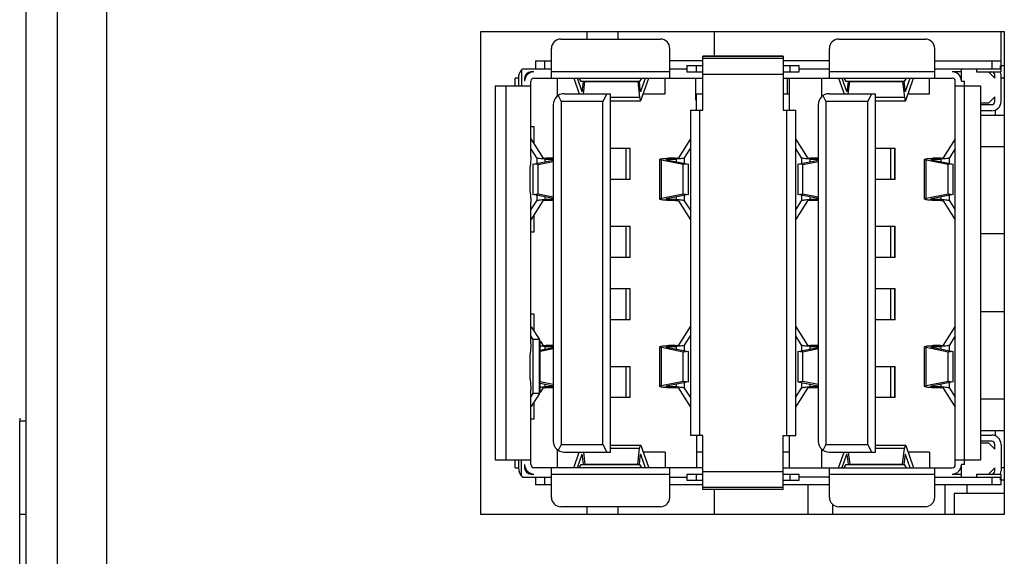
# Model space of a CAD drawing. Header units: millimetres. Extents: x 0 to 1427, y 0 to 1009.
# Tile 5 of 51: x 32 to 64, y 486 to 503. Entities that reach past the tile are written whole.
import ezdxf

# ---------------------------------------------------------------- set-up
doc = ezdxf.new("R2010")
doc.units = ezdxf.units.MM
doc.header["$LTSCALE"] = 65.395
for name, color, linetype in [('CASE-EASYRACK_100IS-L-SHAPE', 7, 'CONTINUOUS'), ('COVER-REAR_CASE_PC-SHAPE', 7, 'CONTINUOUS'), ('MIO-5251-SHAPE', 7, 'CONTINUOUS'), ('PRODUCT_LABEL_RX-SHAPE', 7, 'CONTINUOUS'), ('REAR_CASE-PPC19-SHAPE', 7, 'CONTINUOUS')]:
    doc.layers.add(name, color=color, linetype=linetype)

msp = doc.modelspace()

# ---------------------------------------------------------------- linework, layer by layer
at = {"layer": 'CASE-EASYRACK_100IS-L-SHAPE', "color": 7, "linetype": 'Continuous'}
for p, q in [((50.521, 503.081), (50.521, 502.832)), ((51.521, 503.081), (51.521, 502.832)), ((50.521, 487.832), (50.521, 487.581)), ((51.521, 487.832), (51.521, 487.581))]:
    msp.add_line(p, q, dxfattribs=at)
at = {"layer": 'COVER-REAR_CASE_PC-SHAPE', "color": 7, "linetype": 'Continuous'}
for p, q in [((32.521, 695.729), (32.521, 450.329)), ((33.521, 695.729), (33.521, 450.329))]:
    msp.add_line(p, q, dxfattribs=at)
at = {"layer": 'MIO-5251-SHAPE', "color": 7, "linetype": 'Continuous'}
for p, q in [((54.617, 502.282), (54.617, 503.081)), ((63.817, 501.782), (63.817, 503.081)), ((49.687, 502.832), (52.887, 502.832)), ((58.607, 502.832), (61.387, 502.832)), ((49.387, 501.582), (49.387, 502.532)), ((53.187, 501.582), (53.187, 502.532)), ((58.307, 501.582), (58.307, 502.532)), ((61.687, 501.582), (61.687, 502.532)), ((48.877, 502.132), (49.387, 502.132)), ((48.877, 502.132), (48.877, 501.882)), ((49.177, 501.882), (49.177, 502.132)), ((54.247, 502.132), (53.187, 502.132)), ((56.827, 502.282), (54.247, 502.282)), ((54.247, 500.552), (54.247, 502.282)), ((54.247, 502.281), (56.827, 502.281)), ((56.827, 502.206), (54.247, 502.206)), ((56.827, 502.282), (56.827, 500.552)), ((58.307, 502.132), (56.827, 502.132)), ((61.687, 502.132), (63.817, 502.132)), ((63.517, 502.132), (63.517, 501.882)), ((48.462, 501.882), (48.427, 501.846)), ((48.427, 501.846), (48.427, 501.332)), ((48.462, 501.882), (49.387, 501.882)), ((53.187, 501.882), (53.737, 501.882)), ((53.737, 501.982), (54.247, 501.982)), ((53.737, 501.982), (53.737, 501.782)), ((54.037, 501.782), (54.037, 501.982)), ((56.827, 501.982), (57.337, 501.982)), ((57.037, 501.982), (57.037, 501.782)), ((57.337, 501.782), (57.337, 501.982)), ((57.337, 501.882), (58.307, 501.882)), ((61.687, 501.882), (63.8, 501.882)), ((62.547, 501.482), (62.547, 501.882)), ((63.032, 501.882), (63.032, 501.782)), ((63.8, 501.982), (63.917, 501.982)), ((63.8, 501.882), (63.8, 501.982)), ((48.327, 501.582), (48.227, 501.582)), ((48.227, 501.332), (48.227, 501.582)), ((48.327, 501.582), (48.327, 501.332)), ((48.527, 501.582), (48.527, 501.482)), ((48.827, 501.782), (48.727, 501.782)), ((48.827, 501.582), (54.247, 501.582)), ((53.187, 501.782), (49.387, 501.782)), ((49.568, 501.582), (49.568, 500.996)), ((50.103, 501.578), (50.28, 501.082)), ((50.211, 501.582), (50.361, 501.161)), ((50.346, 501.477), (50.281, 501.582)), ((52.273, 501.582), (52.208, 501.477)), ((52.253, 501.161), (52.403, 501.582)), ((52.257, 500.866), (52.511, 501.578)), ((53.041, 501.082), (53.041, 501.582)), ((53.737, 501.782), (54.247, 501.782)), ((54.011, 501.582), (54.011, 500.882)), ((54.247, 501.707), (56.827, 501.707)), ((56.827, 501.782), (57.337, 501.782)), ((56.827, 501.582), (62.247, 501.582)), ((56.948, 501.582), (56.948, 501.082)), ((57.027, 500.552), (57.027, 501.582)), ((58.05, 501.582), (58.05, 500.98)), ((61.687, 501.782), (58.307, 501.782)), ((58.603, 501.578), (58.78, 501.082)), ((58.711, 501.582), (58.861, 501.161)), ((58.846, 501.477), (58.781, 501.582)), ((60.773, 501.582), (60.708, 501.477)), ((60.753, 501.161), (60.903, 501.582)), ((60.757, 500.866), (61.011, 501.578)), ((61.524, 501.082), (61.524, 501.582)), ((62.547, 501.782), (62.247, 501.782)), ((63.032, 501.782), (63.8, 501.782)), ((63.617, 501.582), (63.417, 501.782)), ((63.617, 501.582), (63.617, 501.682)), ((63.817, 500.832), (63.817, 501.682)), ((63.917, 501.582), (63.817, 501.582)), ((47.577, 501.332), (48.727, 501.332)), ((47.577, 501.332), (47.577, 489.332)), ((47.927, 501.332), (47.927, 489.332)), ((48.727, 499.066), (48.727, 501.482)), ((52.208, 501.477), (50.346, 501.477)), ((50.386, 501.218), (50.417, 501.477)), ((50.411, 501.082), (50.459, 501.471)), ((50.459, 501.471), (52.155, 501.471)), ((52.155, 501.471), (52.218, 500.957)), ((52.197, 501.476), (52.228, 501.218)), ((60.708, 501.477), (58.846, 501.477)), ((58.886, 501.218), (58.917, 501.477)), ((58.911, 501.082), (58.959, 501.471)), ((58.959, 501.471), (60.655, 501.471)), ((60.655, 501.471), (60.718, 500.957)), ((60.697, 501.476), (60.728, 501.218)), ((62.347, 489.182), (62.347, 501.482)), ((62.347, 501.332), (63.159, 501.332)), ((62.547, 501.482), (62.647, 501.482)), ((62.647, 489.182), (62.647, 501.482)), ((63.159, 501.332), (63.159, 489.332)), ((49.602, 501.022), (49.697, 500.832)), ((49.797, 501.082), (51.287, 501.082)), ((51.162, 501.082), (51.037, 500.832)), ((51.287, 489.582), (51.287, 501.082)), ((52.218, 500.957), (51.287, 500.957)), ((52.334, 501.082), (53.041, 501.082)), ((54.011, 500.882), (54.047, 500.882)), ((54.047, 501.082), (54.247, 501.082)), ((54.047, 500.552), (54.047, 501.082)), ((56.827, 501.082), (57.027, 501.082)), ((58.102, 501.022), (58.197, 500.832)), ((58.297, 501.082), (59.787, 501.082)), ((59.662, 501.082), (59.537, 500.832)), ((59.787, 489.582), (59.787, 501.082)), ((60.718, 500.957), (59.787, 500.957)), ((60.834, 501.082), (61.524, 501.082)), ((63.417, 500.782), (63.617, 500.982)), ((63.617, 500.832), (63.617, 500.982)), ((49.447, 500.732), (49.447, 489.932)), ((51.037, 500.832), (49.697, 500.832)), ((49.697, 500.832), (49.697, 489.832)), ((51.037, 489.832), (51.037, 500.832)), ((51.287, 500.851), (52.246, 500.851)), ((53.847, 500.552), (54.247, 500.552)), ((53.847, 500.552), (53.847, 490.112)), ((54.147, 490.112), (54.147, 500.552)), ((56.827, 500.552), (57.227, 500.552)), ((56.927, 500.552), (56.927, 490.112)), ((57.227, 490.112), (57.227, 500.552)), ((57.947, 500.732), (57.947, 489.932)), ((59.537, 500.832), (58.197, 500.832)), ((58.197, 500.832), (58.197, 489.832)), ((59.537, 489.832), (59.537, 500.832)), ((59.787, 500.851), (60.746, 500.851)), ((63.417, 500.782), (63.159, 500.782)), ((63.159, 500.732), (63.517, 500.732)), ((63.64, 500.382), (63.64, 500.558)), ((63.517, 500.532), (63.159, 500.532)), ((63.917, 500.382), (63.159, 500.382)), ((48.727, 500.027), (48.827, 500.027)), ((48.827, 500.027), (48.827, 499.477)), ((48.727, 499.634), (49.114, 499.026)), ((53.847, 499.633), (53.46, 499.026)), ((57.614, 499.026), (57.227, 499.633)), ((62.347, 499.633), (61.96, 499.026)), ((48.916, 499.024), (48.727, 499.32)), ((51.287, 499.332), (51.917, 499.332)), ((51.78, 498.332), (51.78, 499.332)), ((51.9, 499.332), (51.9, 498.332)), ((51.917, 498.332), (51.917, 499.332)), ((53.658, 499.024), (53.847, 499.32)), ((57.416, 499.024), (57.227, 499.32)), ((59.787, 499.332), (60.417, 499.332)), ((60.28, 498.332), (60.28, 499.332)), ((60.4, 499.332), (60.4, 498.332)), ((60.417, 498.332), (60.417, 499.332)), ((62.347, 499.32), (62.158, 499.024)), ((63.917, 499.382), (63.159, 499.382)), ((48.916, 499.024), (48.916, 498.845)), ((49.188, 498.986), (49.418, 498.984)), ((49.188, 498.9), (49.188, 498.986)), ((49.435, 499.011), (49.206, 499.014)), ((49.418, 498.984), (49.418, 498.953)), ((52.865, 497.703), (52.865, 498.97)), ((53.368, 499.014), (53.139, 499.011)), ((53.156, 498.984), (53.386, 498.986)), ((53.156, 498.947), (53.156, 498.984)), ((53.386, 498.986), (53.386, 498.9)), ((53.658, 498.845), (53.658, 499.024)), ((57.416, 499.024), (57.416, 498.845)), ((57.688, 498.986), (57.918, 498.984)), ((57.688, 498.9), (57.688, 498.986)), ((57.935, 499.011), (57.706, 499.014)), ((57.918, 498.984), (57.918, 498.953)), ((61.365, 497.703), (61.365, 498.97)), ((61.868, 499.014), (61.639, 499.011)), ((61.656, 498.984), (61.886, 498.986)), ((61.656, 498.947), (61.656, 498.984)), ((61.886, 498.986), (61.886, 498.9)), ((62.158, 498.845), (62.158, 499.024)), ((48.708, 497.938), (48.708, 498.735)), ((48.793, 498.82), (49.447, 498.953)), ((48.958, 498.805), (48.793, 498.82)), ((48.793, 498.82), (48.793, 497.853)), ((48.958, 498.805), (49.447, 498.904)), ((48.958, 497.869), (48.958, 498.805)), ((53.616, 498.805), (52.917, 498.947)), ((52.917, 497.726), (52.917, 498.947)), ((53.082, 498.962), (53.781, 498.82)), ((53.781, 498.82), (53.616, 498.805)), ((53.616, 497.869), (53.616, 498.805)), ((53.781, 497.853), (53.781, 498.82)), ((57.293, 498.82), (57.947, 498.953)), ((57.458, 498.805), (57.293, 498.82)), ((57.293, 498.82), (57.293, 497.853)), ((57.458, 498.805), (57.947, 498.904)), ((57.458, 497.869), (57.458, 498.805)), ((62.116, 498.805), (61.417, 498.947)), ((61.417, 497.726), (61.417, 498.947)), ((61.582, 498.962), (62.281, 498.82)), ((62.281, 498.82), (62.116, 498.805)), ((62.116, 497.869), (62.116, 498.805)), ((62.281, 497.853), (62.281, 498.82)), ((51.917, 498.332), (51.287, 498.332)), ((60.417, 498.332), (59.787, 498.332)), ((48.793, 497.853), (48.958, 497.869)), ((49.447, 497.72), (48.793, 497.853)), ((48.916, 497.828), (48.916, 497.649)), ((48.958, 497.869), (49.447, 497.769)), ((49.188, 497.687), (49.188, 497.773)), ((49.418, 497.72), (49.418, 497.69)), ((52.917, 497.726), (53.616, 497.869)), ((53.781, 497.853), (53.082, 497.711)), ((53.156, 497.69), (53.156, 497.726)), ((53.386, 497.773), (53.386, 497.687)), ((53.616, 497.869), (53.781, 497.853)), ((53.658, 497.649), (53.658, 497.828)), ((57.293, 497.853), (57.458, 497.869)), ((57.947, 497.72), (57.293, 497.853)), ((57.416, 497.828), (57.416, 497.649)), ((57.458, 497.869), (57.947, 497.769)), ((57.688, 497.687), (57.688, 497.773)), ((57.918, 497.72), (57.918, 497.69)), ((61.417, 497.726), (62.116, 497.869)), ((62.281, 497.853), (61.582, 497.711)), ((61.656, 497.69), (61.656, 497.726)), ((61.886, 497.773), (61.886, 497.687)), ((62.116, 497.869), (62.281, 497.853)), ((62.158, 497.649), (62.158, 497.828)), ((48.727, 497.353), (48.916, 497.649)), ((49.114, 497.647), (48.727, 497.039)), ((48.727, 493.056), (48.727, 497.607)), ((49.418, 497.69), (49.188, 497.687)), ((49.206, 497.66), (49.435, 497.662)), ((53.139, 497.662), (53.368, 497.66)), ((53.386, 497.687), (53.156, 497.69)), ((53.46, 497.647), (53.847, 497.04)), ((53.847, 497.353), (53.658, 497.649)), ((57.227, 497.353), (57.416, 497.649)), ((57.227, 497.04), (57.614, 497.647)), ((57.918, 497.69), (57.688, 497.687)), ((57.706, 497.66), (57.935, 497.662)), ((61.639, 497.662), (61.868, 497.66)), ((61.886, 497.687), (61.656, 497.69)), ((61.96, 497.647), (62.347, 497.04)), ((62.158, 497.649), (62.347, 497.353)), ((48.827, 497.197), (48.827, 496.643)), ((51.287, 496.832), (51.917, 496.832)), ((51.78, 495.832), (51.78, 496.832)), ((51.9, 496.832), (51.9, 495.832)), ((51.917, 495.832), (51.917, 496.832)), ((59.787, 496.832), (60.417, 496.832)), ((60.28, 495.832), (60.28, 496.832)), ((60.4, 496.832), (60.4, 495.832)), ((60.417, 495.832), (60.417, 496.832)), ((48.827, 496.643), (48.727, 496.643)), ((63.917, 496.582), (63.159, 496.582)), ((51.917, 495.832), (51.287, 495.832)), ((60.417, 495.832), (59.787, 495.832)), ((51.287, 494.832), (51.917, 494.832)), ((51.78, 493.832), (51.78, 494.832)), ((51.9, 494.832), (51.9, 493.832)), ((51.917, 493.832), (51.917, 494.832)), ((59.787, 494.832), (60.417, 494.832)), ((60.28, 493.832), (60.28, 494.832)), ((60.4, 494.832), (60.4, 493.832)), ((60.417, 493.832), (60.417, 494.832)), ((48.727, 494.02), (48.827, 494.02)), ((48.827, 494.02), (48.827, 493.467)), ((63.917, 494.082), (63.159, 494.082)), ((48.739, 493.605), (49.001, 493.194)), ((51.917, 493.832), (51.287, 493.832)), ((53.847, 493.623), (53.46, 493.016)), ((57.614, 493.016), (57.227, 493.623)), ((60.417, 493.832), (59.787, 493.832)), ((62.347, 493.623), (61.96, 493.016)), ((48.801, 493.194), (48.727, 493.31)), ((53.658, 493.014), (53.847, 493.31)), ((57.416, 493.014), (57.227, 493.31)), ((62.347, 493.31), (62.158, 493.014)), ((49.001, 493.194), (48.801, 493.194)), ((48.801, 491.459), (48.801, 493.194)), ((49.001, 491.459), (49.001, 493.194)), ((49.027, 493.153), (49.114, 493.016)), ((49.027, 491.5), (49.027, 493.153)), ((49.188, 492.976), (49.418, 492.974)), ((49.188, 492.89), (49.188, 492.976)), ((49.435, 493.001), (49.206, 493.004)), ((49.418, 492.974), (49.418, 492.943)), ((53.368, 493.004), (53.139, 493.001)), ((53.156, 492.974), (53.386, 492.976)), ((53.156, 492.937), (53.156, 492.974)), ((53.386, 492.976), (53.386, 492.89)), ((53.658, 492.835), (53.658, 493.014)), ((57.416, 493.014), (57.416, 492.835)), ((57.688, 492.976), (57.918, 492.974)), ((57.688, 492.89), (57.688, 492.976)), ((57.935, 493.001), (57.706, 493.004)), ((57.918, 492.974), (57.918, 492.943)), ((61.868, 493.004), (61.639, 493.001)), ((61.656, 492.974), (61.886, 492.976)), ((61.656, 492.937), (61.656, 492.974)), ((61.886, 492.976), (61.886, 492.89)), ((62.158, 492.835), (62.158, 493.014)), ((48.708, 491.928), (48.708, 492.725)), ((49.027, 492.857), (49.447, 492.943)), ((49.447, 492.894), (49.027, 492.809)), ((52.865, 491.693), (52.865, 492.96)), ((53.616, 492.795), (52.917, 492.937)), ((52.917, 491.716), (52.917, 492.937)), ((53.082, 492.952), (53.781, 492.81)), ((53.781, 492.81), (53.616, 492.795)), ((53.616, 491.859), (53.616, 492.795)), ((53.781, 491.843), (53.781, 492.81)), ((57.293, 492.81), (57.947, 492.943)), ((57.458, 492.795), (57.293, 492.81)), ((57.293, 492.81), (57.293, 491.843)), ((57.947, 492.894), (57.458, 492.795)), ((57.458, 491.859), (57.458, 492.795)), ((61.365, 491.693), (61.365, 492.96)), ((62.116, 492.795), (61.417, 492.937)), ((61.417, 491.716), (61.417, 492.937)), ((61.582, 492.952), (62.281, 492.81)), ((62.281, 492.81), (62.116, 492.795)), ((62.116, 491.859), (62.116, 492.795)), ((62.281, 491.843), (62.281, 492.81)), ((51.287, 492.332), (51.917, 492.332)), ((51.78, 491.332), (51.78, 492.332)), ((51.9, 492.332), (51.9, 491.332)), ((51.917, 491.332), (51.917, 492.332)), ((59.787, 492.332), (60.417, 492.332)), ((60.28, 491.332), (60.28, 492.332)), ((60.4, 492.332), (60.4, 491.332)), ((60.417, 491.332), (60.417, 492.332)), ((49.027, 491.845), (49.447, 491.759)), ((49.027, 491.796), (49.447, 491.71)), ((49.188, 491.677), (49.188, 491.763)), ((49.418, 491.71), (49.418, 491.68)), ((52.917, 491.716), (53.616, 491.859)), ((53.781, 491.843), (53.082, 491.701)), ((53.156, 491.68), (53.156, 491.716)), ((53.386, 491.763), (53.386, 491.677)), ((53.616, 491.859), (53.781, 491.843)), ((53.658, 491.639), (53.658, 491.818)), ((57.293, 491.843), (57.458, 491.859)), ((57.293, 491.843), (57.947, 491.71)), ((57.416, 491.818), (57.416, 491.639)), ((57.458, 491.859), (57.947, 491.759)), ((57.688, 491.677), (57.688, 491.763)), ((57.918, 491.71), (57.918, 491.68)), ((61.417, 491.716), (62.116, 491.859)), ((62.281, 491.843), (61.582, 491.701)), ((61.656, 491.68), (61.656, 491.716)), ((61.886, 491.763), (61.886, 491.677)), ((62.116, 491.859), (62.281, 491.843)), ((62.158, 491.639), (62.158, 491.818)), ((48.727, 489.182), (48.727, 491.597)), ((48.727, 491.343), (48.801, 491.459)), ((49.001, 491.459), (48.739, 491.048)), ((49.001, 491.459), (48.801, 491.459)), ((49.114, 491.637), (49.027, 491.5)), ((49.418, 491.68), (49.188, 491.677)), ((49.206, 491.65), (49.435, 491.652)), ((53.139, 491.652), (53.368, 491.65)), ((53.386, 491.677), (53.156, 491.68)), ((53.46, 491.637), (53.847, 491.03)), ((53.847, 491.343), (53.658, 491.639)), ((57.227, 491.343), (57.416, 491.639)), ((57.227, 491.03), (57.614, 491.637)), ((57.918, 491.68), (57.688, 491.677)), ((57.706, 491.65), (57.935, 491.652)), ((61.639, 491.652), (61.868, 491.65)), ((61.886, 491.677), (61.656, 491.68)), ((61.96, 491.637), (62.347, 491.03)), ((62.158, 491.639), (62.347, 491.343)), ((48.827, 491.187), (48.827, 490.636)), ((51.917, 491.332), (51.287, 491.332)), ((60.417, 491.332), (59.787, 491.332)), ((63.917, 491.282), (63.159, 491.282)), ((48.827, 490.636), (48.727, 490.636)), ((63.159, 490.282), (63.917, 490.282)), ((63.159, 490.132), (63.517, 490.132)), ((63.64, 490.105), (63.64, 490.282)), ((49.697, 489.832), (49.602, 489.641)), ((49.697, 489.832), (51.037, 489.832)), ((51.037, 489.832), (51.162, 489.582)), ((51.287, 489.812), (52.246, 489.812)), ((54.247, 490.112), (53.847, 490.112)), ((54.047, 490.112), (54.047, 489.082)), ((54.247, 488.382), (54.247, 490.112)), ((56.827, 490.112), (57.227, 490.112)), ((56.827, 488.382), (56.827, 490.112)), ((57.027, 489.082), (57.027, 490.112)), ((58.197, 489.832), (58.102, 489.641)), ((58.197, 489.832), (59.537, 489.832)), ((59.537, 489.832), (59.662, 489.582)), ((59.787, 489.812), (60.746, 489.812)), ((63.517, 489.932), (63.159, 489.932)), ((63.159, 489.882), (63.417, 489.882)), ((63.617, 489.682), (63.417, 489.882)), ((63.617, 489.682), (63.617, 489.832)), ((63.817, 489.832), (63.817, 488.982)), ((49.568, 489.667), (49.568, 489.082)), ((49.797, 489.582), (51.287, 489.582)), ((50.103, 489.085), (50.28, 489.582)), ((50.361, 489.503), (50.211, 489.082)), ((50.411, 489.582), (50.459, 489.192)), ((51.287, 489.706), (52.218, 489.706)), ((52.155, 489.192), (52.218, 489.706)), ((52.403, 489.082), (52.253, 489.503)), ((52.257, 489.797), (52.511, 489.085)), ((53.041, 489.582), (52.334, 489.582)), ((53.041, 489.582), (53.041, 489.082)), ((54.247, 489.582), (54.047, 489.582)), ((57.027, 489.582), (56.827, 489.582)), ((58.05, 489.683), (58.05, 489.082)), ((58.297, 489.582), (59.787, 489.582)), ((58.603, 489.085), (58.78, 489.582)), ((58.861, 489.503), (58.711, 489.082)), ((58.911, 489.582), (58.959, 489.192)), ((59.787, 489.706), (60.718, 489.706)), ((60.655, 489.192), (60.718, 489.706)), ((60.903, 489.082), (60.753, 489.503)), ((60.757, 489.797), (61.011, 489.085)), ((61.524, 489.582), (60.834, 489.582)), ((61.524, 489.582), (61.524, 489.082)), ((47.577, 489.332), (48.727, 489.332)), ((48.227, 489.082), (48.227, 489.332)), ((48.327, 489.332), (48.327, 489.082)), ((48.427, 488.817), (48.427, 489.332)), ((48.527, 489.182), (48.527, 489.082)), ((50.281, 489.082), (50.346, 489.186)), ((50.346, 489.186), (52.208, 489.186)), ((50.417, 489.186), (50.386, 489.446)), ((52.155, 489.192), (50.459, 489.192)), ((52.228, 489.446), (52.197, 489.187)), ((52.208, 489.186), (52.273, 489.082)), ((58.781, 489.082), (58.846, 489.186)), ((58.846, 489.186), (60.708, 489.186)), ((58.917, 489.186), (58.886, 489.446)), ((60.655, 489.192), (58.959, 489.192)), ((60.728, 489.446), (60.697, 489.187)), ((60.708, 489.186), (60.773, 489.082)), ((62.347, 489.332), (63.159, 489.332)), ((62.647, 489.182), (62.547, 489.182)), ((62.547, 488.782), (62.547, 489.182)), ((48.227, 489.082), (48.327, 489.082)), ((48.727, 488.882), (48.827, 488.882)), ((54.247, 489.082), (48.827, 489.082)), ((49.387, 488.132), (49.387, 489.082)), ((49.387, 488.882), (53.187, 488.882)), ((53.187, 488.132), (53.187, 489.082)), ((53.737, 488.882), (54.247, 488.882)), ((53.737, 488.882), (53.737, 488.682)), ((54.037, 488.682), (54.037, 488.882)), ((56.827, 488.956), (54.247, 488.956)), ((56.827, 489.082), (62.247, 489.082)), ((56.827, 488.882), (57.337, 488.882)), ((57.037, 488.882), (57.037, 488.682)), ((57.337, 488.682), (57.337, 488.882)), ((58.307, 488.132), (58.307, 489.082)), ((58.307, 488.882), (61.687, 488.882)), ((61.687, 488.132), (61.687, 489.082)), ((62.247, 488.882), (62.547, 488.882)), ((63.032, 488.882), (63.8, 488.882)), ((63.032, 488.882), (63.032, 488.782)), ((63.417, 488.882), (63.617, 489.082)), ((63.617, 488.982), (63.617, 489.082)), ((63.917, 489.082), (63.817, 489.082)), ((63.817, 488.532), (63.817, 488.882)), ((48.462, 488.782), (49.387, 488.782)), ((48.877, 488.782), (48.877, 488.532)), ((49.177, 488.532), (49.177, 488.782)), ((53.187, 488.782), (53.737, 488.782)), ((53.737, 488.682), (54.247, 488.682)), ((56.827, 488.682), (57.337, 488.682)), ((58.307, 488.782), (57.337, 488.782)), ((61.687, 488.782), (63.8, 488.782)), ((63.517, 488.782), (63.517, 488.532)), ((63.8, 488.682), (63.8, 488.782)), ((63.917, 488.682), (63.8, 488.682)), ((49.387, 488.532), (48.877, 488.532)), ((54.247, 488.532), (53.187, 488.532)), ((54.247, 488.457), (56.827, 488.457)), ((56.827, 488.382), (54.247, 488.382)), ((56.827, 488.382), (54.247, 488.382)), ((54.617, 487.581), (54.617, 488.382)), ((58.307, 488.532), (56.827, 488.532)), ((57.617, 488.532), (57.617, 487.581)), ((63.817, 488.532), (61.687, 488.532)), ((62.017, 488.532), (62.017, 487.581)), ((63.917, 488.259), (62.317, 488.259)), ((62.317, 488.259), (62.317, 487.581)), ((62.717, 488.532), (62.717, 488.259)), ((52.887, 487.832), (49.687, 487.832)), ((58.417, 487.581), (58.417, 487.901)), ((61.387, 487.832), (58.607, 487.832))]:
    msp.add_line(p, q, dxfattribs=at)
for centre, radius, start, end in [((49.687, 502.532), 0.3, 90, 180), ((52.887, 502.532), 0.3, 0, 90), ((58.607, 502.532), 0.3, 90, 180), ((61.387, 502.532), 0.3, 0, 90), ((48.727, 501.582), 0.4, 138.5904, 180), ((48.827, 501.482), 0.3, 90, 180), ((48.727, 501.582), 0.2, 90, 180), ((48.827, 501.482), 0.1, 90, 180), ((62.247, 501.482), 0.3, 0, 90), ((62.247, 501.482), 0.1, 0, 90), ((63.517, 501.682), 0.1, 0, 90), ((63.517, 501.682), 0.3, 0, 19.4712), ((49.797, 500.732), 0.35, 90, 180), ((58.297, 500.732), 0.35, 90, 180), ((63.517, 500.832), 0.3, 270, 0), ((63.517, 500.832), 0.1, 270, 0), ((49.214, 499.713), 0.7, 267.9501, 269.3186), ((57.714, 499.713), 0.7, 267.9501, 269.3186), ((53.164, 499.76), 2.098, 268.1285, 269.317), ((61.664, 499.76), 2.098, 268.1285, 269.317), ((49.214, 493.703), 0.7, 267.9501, 269.3186), ((57.714, 493.703), 0.7, 267.9501, 269.3186), ((49.409, 493.801), 2.149, 270.6816, 271.0043), ((53.164, 493.75), 2.098, 268.1285, 269.317), ((53.36, 490.95), 0.7, 87.9501, 89.3186), ((57.909, 493.801), 2.149, 270.6816, 271.0043), ((61.664, 493.75), 2.098, 268.1285, 269.317), ((61.86, 490.95), 0.7, 87.9501, 89.3186), ((63.517, 489.832), 0.3, 0, 90), ((49.797, 489.932), 0.35, 180, 270), ((58.297, 489.932), 0.35, 180, 270), ((63.517, 489.832), 0.1, 0, 90), ((48.827, 489.182), 0.3, 180, 270), ((48.827, 489.182), 0.1, 180, 270), ((52.93, 489.361), 0.706, 171.4785, 173.1154), ((61.43, 489.361), 0.706, 171.4785, 173.1154), ((62.247, 489.182), 0.3, 270, 0), ((62.247, 489.182), 0.1, 270, 0), ((48.727, 489.082), 0.4, 180, 228.5904), ((48.727, 489.082), 0.2, 180, 270), ((63.517, 488.982), 0.1, 270, 0), ((63.517, 488.982), 0.3, 340.5288, 0), ((49.687, 488.132), 0.3, 180, 270), ((52.887, 488.132), 0.3, 270, 0), ((58.607, 488.132), 0.3, 180, 270), ((61.387, 488.132), 0.3, 270, 0)]:
    msp.add_arc(centre, radius, start, end, dxfattribs=at)
for centre, major_axis, ratio, start_param, end_param in [((49.409, 498.97), (0.3, 0), 0.137212, 1.442949, 1.48353), ((57.909, 498.97), (0.3, 0), 0.137212, 1.442949, 1.48353), ((49.409, 492.96), (0.3, 0), 0.137212, 1.442949, 1.48353), ((57.909, 492.96), (0.3, 0), 0.137212, 1.442949, 1.48353), ((60.746, 489.012), (0, 0.8), 0.069927, 6.090035, 6.803945)]:
    msp.add_ellipse(centre, major_axis=major_axis, ratio=ratio, start_param=start_param, end_param=end_param, dxfattribs=at)
for points, knots in [([(50.386, 501.218), (50.384, 501.201), (50.379, 501.184), (50.375, 501.151), (50.368, 501.151)], [0, 0, 0, 0, 0.72419, 1, 1, 1, 1]), ([(52.246, 501.151), (52.242, 501.151), (52.236, 501.17), (52.234, 501.181), (52.232, 501.191)], [0, 0, 0, 0, 0.286078, 1, 1, 1, 1]), ([(58.886, 501.218), (58.884, 501.201), (58.879, 501.184), (58.875, 501.151), (58.868, 501.151)], [0, 0, 0, 0, 0.72419, 1, 1, 1, 1]), ([(60.746, 501.151), (60.742, 501.151), (60.736, 501.17), (60.734, 501.181), (60.732, 501.191)], [0, 0, 0, 0, 0.286078, 1, 1, 1, 1]), ([(50.368, 501.151), (50.367, 501.151), (50.364, 501.155), (50.362, 501.158), (50.361, 501.161)], [0, 0, 0, 0, 0.347266, 1, 1, 1, 1]), ([(52.218, 500.957), (52.221, 500.931), (52.227, 500.896), (52.236, 500.862), (52.243, 500.851), (52.246, 500.851)], [0, 0, 0, 0, 0.719116, 0.911091, 1, 1, 1, 1]), ([(52.253, 501.161), (52.252, 501.158), (52.25, 501.155), (52.247, 501.151), (52.246, 501.151)], [0, 0, 0, 0, 0.652734, 1, 1, 1, 1]), ([(52.246, 500.851), (52.247, 500.851), (52.253, 500.854), (52.255, 500.861), (52.257, 500.866)], [0, 0, 0, 0, 0.151107, 1, 1, 1, 1]), ([(58.868, 501.151), (58.867, 501.151), (58.864, 501.155), (58.862, 501.158), (58.861, 501.161)], [0, 0, 0, 0, 0.347266, 1, 1, 1, 1]), ([(60.718, 500.957), (60.721, 500.931), (60.727, 500.896), (60.736, 500.862), (60.743, 500.851), (60.746, 500.851)], [0, 0, 0, 0, 0.719116, 0.911091, 1, 1, 1, 1]), ([(60.753, 501.161), (60.752, 501.158), (60.75, 501.155), (60.747, 501.151), (60.746, 501.151)], [0, 0, 0, 0, 0.652734, 1, 1, 1, 1]), ([(60.746, 500.851), (60.747, 500.851), (60.753, 500.854), (60.755, 500.861), (60.757, 500.866)], [0, 0, 0, 0, 0.151107, 1, 1, 1, 1]), ([(48.727, 499.066), (48.727, 499.018), (48.715, 498.908), (48.708, 498.798), (48.708, 498.735)], [0, 0, 0, 0, 0.434543, 1, 1, 1, 1]), ([(49.188, 498.986), (49.155, 498.987), (49.093, 498.989), (49.009, 498.996), (48.954, 499.007), (48.921, 499.015), (48.916, 499.024)], [0, 0, 0, 0, 0.364119, 0.673002, 0.891526, 1, 1, 1, 1]), ([(49.114, 499.026), (49.116, 499.024), (49.124, 499.021), (49.149, 499.016), (49.172, 499.015), (49.189, 499.014)], [0, 0, 0, 0, 0.109314, 0.323338, 1, 1, 1, 1]), ([(52.865, 498.97), (52.865, 498.975), (52.881, 498.985), (52.927, 498.996), (52.975, 499.002), (53.011, 499.005)], [0, 0, 0, 0, 0.093885, 0.293822, 1, 1, 1, 1]), ([(52.917, 498.947), (52.904, 498.949), (52.887, 498.953), (52.865, 498.964), (52.865, 498.97)], [0, 0, 0, 0, 0.691136, 1, 1, 1, 1]), ([(53.011, 499.005), (53.021, 499.006), (53.064, 499.009), (53.107, 499.01), (53.139, 499.011)], [0, 0, 0, 0, 0.234758, 1, 1, 1, 1]), ([(53.156, 498.984), (53.145, 498.983), (53.123, 498.983), (53.093, 498.98), (53.077, 498.976), (53.064, 498.973), (53.064, 498.97)], [0, 0, 0, 0, 0.379898, 0.695483, 0.907096, 1, 1, 1, 1]), ([(53.064, 498.97), (53.064, 498.968), (53.072, 498.964), (53.077, 498.963), (53.082, 498.962)], [0, 0, 0, 0, 0.323684, 1, 1, 1, 1]), ([(53.368, 499.014), (53.387, 499.014), (53.416, 499.016), (53.447, 499.019), (53.457, 499.024)], [0, 0, 0, 0, 0.628698, 1, 1, 1, 1]), ([(53.658, 499.024), (53.653, 499.015), (53.62, 499.007), (53.565, 498.996), (53.481, 498.989), (53.419, 498.987), (53.386, 498.986)], [0, 0, 0, 0, 0.108472, 0.326994, 0.635897, 1, 1, 1, 1]), ([(53.457, 499.024), (53.457, 499.024), (53.459, 499.025), (53.46, 499.026), (53.46, 499.026)], [0, 0, 0, 0, 0.575173, 1, 1, 1, 1]), ([(57.688, 498.986), (57.655, 498.987), (57.593, 498.989), (57.509, 498.996), (57.454, 499.007), (57.421, 499.015), (57.416, 499.024)], [0, 0, 0, 0, 0.364119, 0.673002, 0.891526, 1, 1, 1, 1]), ([(57.614, 499.026), (57.616, 499.024), (57.624, 499.021), (57.649, 499.016), (57.672, 499.015), (57.689, 499.014)], [0, 0, 0, 0, 0.109314, 0.323338, 1, 1, 1, 1]), ([(61.365, 498.97), (61.365, 498.975), (61.381, 498.985), (61.427, 498.996), (61.475, 499.002), (61.511, 499.005)], [0, 0, 0, 0, 0.093885, 0.293822, 1, 1, 1, 1]), ([(61.417, 498.947), (61.404, 498.949), (61.387, 498.953), (61.365, 498.964), (61.365, 498.97)], [0, 0, 0, 0, 0.691136, 1, 1, 1, 1]), ([(61.511, 499.005), (61.521, 499.006), (61.564, 499.009), (61.607, 499.01), (61.639, 499.011)], [0, 0, 0, 0, 0.234758, 1, 1, 1, 1]), ([(61.656, 498.984), (61.645, 498.983), (61.623, 498.983), (61.593, 498.98), (61.577, 498.976), (61.564, 498.973), (61.564, 498.97)], [0, 0, 0, 0, 0.379898, 0.695483, 0.907096, 1, 1, 1, 1]), ([(61.564, 498.97), (61.564, 498.968), (61.572, 498.964), (61.577, 498.963), (61.582, 498.962)], [0, 0, 0, 0, 0.323684, 1, 1, 1, 1]), ([(61.868, 499.014), (61.887, 499.014), (61.916, 499.016), (61.947, 499.019), (61.957, 499.024)], [0, 0, 0, 0, 0.628698, 1, 1, 1, 1]), ([(62.158, 499.024), (62.153, 499.015), (62.12, 499.007), (62.065, 498.996), (61.981, 498.989), (61.919, 498.987), (61.886, 498.986)], [0, 0, 0, 0, 0.108472, 0.326994, 0.635897, 1, 1, 1, 1]), ([(61.957, 499.024), (61.957, 499.024), (61.959, 499.025), (61.96, 499.026), (61.96, 499.026)], [0, 0, 0, 0, 0.575173, 1, 1, 1, 1]), ([(48.708, 497.938), (48.708, 497.875), (48.715, 497.765), (48.727, 497.655), (48.727, 497.607)], [0, 0, 0, 0, 0.565457, 1, 1, 1, 1]), ([(52.865, 497.703), (52.865, 497.709), (52.887, 497.72), (52.904, 497.724), (52.917, 497.726)], [0, 0, 0, 0, 0.310875, 1, 1, 1, 1]), ([(52.868, 497.698), (52.867, 497.698), (52.866, 497.7), (52.865, 497.702), (52.865, 497.703)], [0, 0, 0, 0, 0.550435, 1, 1, 1, 1]), ([(53.082, 497.711), (53.079, 497.711), (53.074, 497.709), (53.065, 497.707), (53.065, 497.703)], [0, 0, 0, 0, 0.399153, 1, 1, 1, 1]), ([(53.065, 497.703), (53.065, 497.701), (53.077, 497.697), (53.093, 497.693), (53.123, 497.69), (53.145, 497.69), (53.156, 497.69)], [0, 0, 0, 0, 0.089601, 0.301865, 0.61876, 1, 1, 1, 1]), ([(61.365, 497.703), (61.365, 497.709), (61.387, 497.72), (61.404, 497.724), (61.417, 497.726)], [0, 0, 0, 0, 0.310875, 1, 1, 1, 1]), ([(61.368, 497.698), (61.367, 497.698), (61.366, 497.7), (61.365, 497.702), (61.365, 497.703)], [0, 0, 0, 0, 0.550435, 1, 1, 1, 1]), ([(61.582, 497.711), (61.579, 497.711), (61.574, 497.709), (61.565, 497.707), (61.565, 497.703)], [0, 0, 0, 0, 0.399153, 1, 1, 1, 1]), ([(61.565, 497.703), (61.565, 497.701), (61.577, 497.697), (61.593, 497.693), (61.623, 497.69), (61.645, 497.69), (61.656, 497.69)], [0, 0, 0, 0, 0.089601, 0.301865, 0.61876, 1, 1, 1, 1]), ([(48.916, 497.649), (48.921, 497.658), (48.954, 497.666), (49.009, 497.677), (49.093, 497.684), (49.155, 497.686), (49.188, 497.687)], [0, 0, 0, 0, 0.108472, 0.326994, 0.635897, 1, 1, 1, 1]), ([(49.117, 497.649), (49.117, 497.649), (49.115, 497.648), (49.114, 497.647), (49.114, 497.647)], [0, 0, 0, 0, 0.575173, 1, 1, 1, 1]), ([(49.206, 497.66), (49.187, 497.659), (49.158, 497.657), (49.127, 497.654), (49.117, 497.649)], [0, 0, 0, 0, 0.628698, 1, 1, 1, 1]), ([(53.096, 497.663), (53.068, 497.664), (53.017, 497.667), (52.949, 497.674), (52.901, 497.683), (52.875, 497.691), (52.868, 497.698)], [0, 0, 0, 0, 0.35982, 0.661011, 0.878872, 1, 1, 1, 1]), ([(53.368, 497.66), (53.387, 497.659), (53.416, 497.657), (53.447, 497.654), (53.457, 497.65)], [0, 0, 0, 0, 0.626199, 1, 1, 1, 1]), ([(53.386, 497.687), (53.419, 497.686), (53.481, 497.684), (53.565, 497.677), (53.62, 497.666), (53.653, 497.658), (53.658, 497.649)], [0, 0, 0, 0, 0.364119, 0.673002, 0.891526, 1, 1, 1, 1]), ([(53.457, 497.65), (53.457, 497.649), (53.458, 497.648), (53.46, 497.648), (53.46, 497.647)], [0, 0, 0, 0, 0.580067, 1, 1, 1, 1]), ([(57.416, 497.649), (57.421, 497.658), (57.454, 497.666), (57.509, 497.677), (57.593, 497.684), (57.655, 497.686), (57.688, 497.687)], [0, 0, 0, 0, 0.108472, 0.326994, 0.635897, 1, 1, 1, 1]), ([(57.617, 497.649), (57.617, 497.649), (57.615, 497.648), (57.614, 497.647), (57.614, 497.647)], [0, 0, 0, 0, 0.575173, 1, 1, 1, 1]), ([(57.706, 497.66), (57.687, 497.659), (57.658, 497.657), (57.627, 497.654), (57.617, 497.649)], [0, 0, 0, 0, 0.628698, 1, 1, 1, 1]), ([(61.596, 497.663), (61.568, 497.664), (61.517, 497.667), (61.449, 497.674), (61.401, 497.683), (61.375, 497.691), (61.368, 497.698)], [0, 0, 0, 0, 0.35982, 0.661011, 0.878872, 1, 1, 1, 1]), ([(61.868, 497.66), (61.887, 497.659), (61.916, 497.657), (61.947, 497.654), (61.957, 497.65)], [0, 0, 0, 0, 0.626199, 1, 1, 1, 1]), ([(61.886, 497.687), (61.919, 497.686), (61.981, 497.684), (62.065, 497.677), (62.12, 497.666), (62.153, 497.658), (62.158, 497.649)], [0, 0, 0, 0, 0.364119, 0.673002, 0.891526, 1, 1, 1, 1]), ([(61.957, 497.65), (61.957, 497.649), (61.958, 497.648), (61.96, 497.648), (61.96, 497.647)], [0, 0, 0, 0, 0.580067, 1, 1, 1, 1]), ([(48.727, 493.056), (48.727, 493.008), (48.715, 492.898), (48.708, 492.788), (48.708, 492.725)], [0, 0, 0, 0, 0.434543, 1, 1, 1, 1]), ([(49.188, 492.976), (49.174, 492.976), (49.12, 492.978), (49.066, 492.981), (49.027, 492.985)], [0, 0, 0, 0, 0.269393, 1, 1, 1, 1]), ([(49.114, 493.016), (49.115, 493.015), (49.118, 493.013), (49.121, 493.012), (49.123, 493.011)], [0, 0, 0, 0, 0.374999, 1, 1, 1, 1]), ([(49.123, 493.011), (49.127, 493.01), (49.149, 493.006), (49.171, 493.005), (49.189, 493.004)], [0, 0, 0, 0, 0.177057, 1, 1, 1, 1]), ([(52.865, 492.96), (52.865, 492.965), (52.881, 492.975), (52.927, 492.986), (52.975, 492.992), (53.011, 492.995)], [0, 0, 0, 0, 0.093885, 0.293822, 1, 1, 1, 1]), ([(53.011, 492.995), (53.021, 492.996), (53.064, 492.999), (53.107, 493), (53.139, 493.001)], [0, 0, 0, 0, 0.234758, 1, 1, 1, 1]), ([(53.156, 492.974), (53.145, 492.973), (53.123, 492.973), (53.093, 492.97), (53.077, 492.966), (53.064, 492.963), (53.064, 492.96)], [0, 0, 0, 0, 0.379898, 0.695483, 0.907096, 1, 1, 1, 1]), ([(53.368, 493.004), (53.387, 493.004), (53.416, 493.006), (53.447, 493.009), (53.457, 493.014)], [0, 0, 0, 0, 0.628698, 1, 1, 1, 1]), ([(53.658, 493.014), (53.653, 493.005), (53.62, 492.997), (53.565, 492.986), (53.481, 492.979), (53.419, 492.977), (53.386, 492.976)], [0, 0, 0, 0, 0.108472, 0.326994, 0.635897, 1, 1, 1, 1]), ([(53.457, 493.014), (53.457, 493.014), (53.459, 493.015), (53.46, 493.016), (53.46, 493.016)], [0, 0, 0, 0, 0.575173, 1, 1, 1, 1]), ([(57.688, 492.976), (57.655, 492.977), (57.593, 492.979), (57.509, 492.986), (57.454, 492.997), (57.421, 493.005), (57.416, 493.014)], [0, 0, 0, 0, 0.364119, 0.673002, 0.891526, 1, 1, 1, 1]), ([(57.614, 493.016), (57.616, 493.014), (57.624, 493.011), (57.649, 493.006), (57.672, 493.005), (57.689, 493.004)], [0, 0, 0, 0, 0.109314, 0.323338, 1, 1, 1, 1]), ([(61.365, 492.96), (61.365, 492.965), (61.381, 492.975), (61.427, 492.986), (61.475, 492.992), (61.511, 492.995)], [0, 0, 0, 0, 0.093885, 0.293822, 1, 1, 1, 1]), ([(61.511, 492.995), (61.521, 492.996), (61.564, 492.999), (61.607, 493), (61.639, 493.001)], [0, 0, 0, 0, 0.234758, 1, 1, 1, 1]), ([(61.656, 492.974), (61.645, 492.973), (61.623, 492.973), (61.593, 492.97), (61.577, 492.966), (61.564, 492.963), (61.564, 492.96)], [0, 0, 0, 0, 0.379898, 0.695483, 0.907096, 1, 1, 1, 1]), ([(61.868, 493.004), (61.887, 493.004), (61.916, 493.006), (61.947, 493.009), (61.957, 493.014)], [0, 0, 0, 0, 0.628698, 1, 1, 1, 1]), ([(62.158, 493.014), (62.153, 493.005), (62.12, 492.997), (62.065, 492.986), (61.981, 492.979), (61.919, 492.977), (61.886, 492.976)], [0, 0, 0, 0, 0.108472, 0.326994, 0.635897, 1, 1, 1, 1]), ([(61.957, 493.014), (61.957, 493.014), (61.959, 493.015), (61.96, 493.016), (61.96, 493.016)], [0, 0, 0, 0, 0.575173, 1, 1, 1, 1]), ([(52.917, 492.937), (52.904, 492.939), (52.887, 492.943), (52.865, 492.954), (52.865, 492.96)], [0, 0, 0, 0, 0.691136, 1, 1, 1, 1]), ([(53.064, 492.96), (53.064, 492.958), (53.072, 492.954), (53.077, 492.953), (53.082, 492.952)], [0, 0, 0, 0, 0.323684, 1, 1, 1, 1]), ([(61.417, 492.937), (61.404, 492.939), (61.387, 492.943), (61.365, 492.954), (61.365, 492.96)], [0, 0, 0, 0, 0.691136, 1, 1, 1, 1]), ([(61.564, 492.96), (61.564, 492.958), (61.572, 492.954), (61.577, 492.953), (61.582, 492.952)], [0, 0, 0, 0, 0.323684, 1, 1, 1, 1]), ([(48.708, 491.928), (48.708, 491.865), (48.715, 491.755), (48.727, 491.645), (48.727, 491.597)], [0, 0, 0, 0, 0.565457, 1, 1, 1, 1]), ([(52.865, 491.693), (52.865, 491.699), (52.887, 491.71), (52.904, 491.714), (52.917, 491.716)], [0, 0, 0, 0, 0.310875, 1, 1, 1, 1]), ([(53.082, 491.701), (53.079, 491.701), (53.074, 491.699), (53.065, 491.697), (53.065, 491.693)], [0, 0, 0, 0, 0.399153, 1, 1, 1, 1]), ([(61.365, 491.693), (61.365, 491.699), (61.387, 491.71), (61.404, 491.714), (61.417, 491.716)], [0, 0, 0, 0, 0.310875, 1, 1, 1, 1]), ([(61.582, 491.701), (61.579, 491.701), (61.574, 491.699), (61.565, 491.697), (61.565, 491.693)], [0, 0, 0, 0, 0.399153, 1, 1, 1, 1]), ([(49.027, 491.668), (49.039, 491.669), (49.093, 491.674), (49.147, 491.676), (49.188, 491.677)], [0, 0, 0, 0, 0.225269, 1, 1, 1, 1]), ([(49.117, 491.639), (49.117, 491.639), (49.115, 491.638), (49.114, 491.637), (49.114, 491.637)], [0, 0, 0, 0, 0.575173, 1, 1, 1, 1]), ([(49.206, 491.65), (49.187, 491.649), (49.158, 491.647), (49.127, 491.644), (49.117, 491.639)], [0, 0, 0, 0, 0.628698, 1, 1, 1, 1]), ([(52.868, 491.688), (52.867, 491.688), (52.866, 491.69), (52.865, 491.692), (52.865, 491.693)], [0, 0, 0, 0, 0.550435, 1, 1, 1, 1]), ([(53.096, 491.653), (53.068, 491.654), (53.017, 491.657), (52.949, 491.664), (52.901, 491.673), (52.875, 491.681), (52.868, 491.688)], [0, 0, 0, 0, 0.35982, 0.661011, 0.878872, 1, 1, 1, 1]), ([(53.065, 491.693), (53.065, 491.691), (53.077, 491.687), (53.093, 491.683), (53.123, 491.68), (53.145, 491.68), (53.156, 491.68)], [0, 0, 0, 0, 0.089601, 0.301865, 0.61876, 1, 1, 1, 1]), ([(53.46, 491.637), (53.458, 491.639), (53.45, 491.642), (53.426, 491.647), (53.402, 491.649), (53.385, 491.649)], [0, 0, 0, 0, 0.109314, 0.323338, 1, 1, 1, 1]), ([(53.386, 491.677), (53.419, 491.676), (53.481, 491.674), (53.565, 491.667), (53.62, 491.656), (53.653, 491.648), (53.658, 491.639)], [0, 0, 0, 0, 0.364119, 0.673002, 0.891526, 1, 1, 1, 1]), ([(57.416, 491.639), (57.421, 491.648), (57.454, 491.656), (57.509, 491.667), (57.593, 491.674), (57.655, 491.676), (57.688, 491.677)], [0, 0, 0, 0, 0.108472, 0.326994, 0.635897, 1, 1, 1, 1]), ([(57.617, 491.639), (57.617, 491.639), (57.615, 491.638), (57.614, 491.637), (57.614, 491.637)], [0, 0, 0, 0, 0.575173, 1, 1, 1, 1]), ([(57.706, 491.65), (57.687, 491.649), (57.658, 491.647), (57.627, 491.644), (57.617, 491.639)], [0, 0, 0, 0, 0.628698, 1, 1, 1, 1]), ([(61.368, 491.688), (61.367, 491.688), (61.366, 491.69), (61.365, 491.692), (61.365, 491.693)], [0, 0, 0, 0, 0.550435, 1, 1, 1, 1]), ([(61.596, 491.653), (61.568, 491.654), (61.517, 491.657), (61.449, 491.664), (61.401, 491.673), (61.375, 491.681), (61.368, 491.688)], [0, 0, 0, 0, 0.35982, 0.661011, 0.878872, 1, 1, 1, 1]), ([(61.565, 491.693), (61.565, 491.691), (61.577, 491.687), (61.593, 491.683), (61.623, 491.68), (61.645, 491.68), (61.656, 491.68)], [0, 0, 0, 0, 0.089601, 0.301865, 0.61876, 1, 1, 1, 1]), ([(61.96, 491.637), (61.958, 491.639), (61.95, 491.642), (61.926, 491.647), (61.902, 491.649), (61.885, 491.649)], [0, 0, 0, 0, 0.109314, 0.323338, 1, 1, 1, 1]), ([(61.886, 491.677), (61.919, 491.676), (61.981, 491.674), (62.065, 491.667), (62.12, 491.656), (62.153, 491.648), (62.158, 491.639)], [0, 0, 0, 0, 0.364119, 0.673002, 0.891526, 1, 1, 1, 1]), ([(52.218, 489.706), (52.221, 489.732), (52.227, 489.767), (52.236, 489.801), (52.243, 489.812), (52.246, 489.812)], [0, 0, 0, 0, 0.71907, 0.911008, 1, 1, 1, 1]), ([(52.246, 489.812), (52.247, 489.812), (52.253, 489.809), (52.255, 489.802), (52.257, 489.797)], [0, 0, 0, 0, 0.150766, 1, 1, 1, 1]), ([(50.368, 489.512), (50.367, 489.512), (50.364, 489.508), (50.362, 489.505), (50.361, 489.503)], [0, 0, 0, 0, 0.346638, 1, 1, 1, 1]), ([(50.386, 489.446), (50.384, 489.462), (50.379, 489.479), (50.375, 489.512), (50.368, 489.512)], [0, 0, 0, 0, 0.724113, 1, 1, 1, 1]), ([(52.246, 489.512), (52.241, 489.512), (52.236, 489.49), (52.233, 489.477), (52.231, 489.466)], [0, 0, 0, 0, 0.282612, 1, 1, 1, 1]), ([(52.253, 489.503), (52.252, 489.505), (52.25, 489.508), (52.247, 489.512), (52.246, 489.512)], [0, 0, 0, 0, 0.653362, 1, 1, 1, 1]), ([(58.868, 489.512), (58.867, 489.512), (58.864, 489.508), (58.862, 489.505), (58.861, 489.503)], [0, 0, 0, 0, 0.346638, 1, 1, 1, 1]), ([(58.886, 489.446), (58.884, 489.462), (58.879, 489.479), (58.875, 489.512), (58.868, 489.512)], [0, 0, 0, 0, 0.724113, 1, 1, 1, 1]), ([(60.746, 489.512), (60.741, 489.512), (60.736, 489.49), (60.733, 489.477), (60.731, 489.466)], [0, 0, 0, 0, 0.282612, 1, 1, 1, 1]), ([(60.753, 489.503), (60.752, 489.505), (60.75, 489.508), (60.747, 489.512), (60.746, 489.512)], [0, 0, 0, 0, 0.653362, 1, 1, 1, 1])]:
    msp.add_open_spline(points, degree=3, knots=knots, dxfattribs=at)
for points in [[(52.232, 501.191), (52.231, 501.2), (52.23, 501.209), (52.228, 501.218)], [(60.732, 501.191), (60.731, 501.2), (60.73, 501.209), (60.728, 501.218)], [(49.418, 498.984), (49.427, 498.983), (49.436, 498.983), (49.446, 498.982)], [(57.918, 498.984), (57.927, 498.983), (57.936, 498.983), (57.946, 498.982)], [(49.418, 497.69), (49.427, 497.69), (49.436, 497.69), (49.446, 497.691)], [(57.918, 497.69), (57.927, 497.69), (57.936, 497.69), (57.946, 497.691)], [(49.447, 492.973), (49.437, 492.973), (49.428, 492.974), (49.418, 492.973)], [(57.947, 492.973), (57.937, 492.973), (57.928, 492.974), (57.918, 492.973)], [(49.418, 491.68), (49.427, 491.68), (49.436, 491.68), (49.446, 491.681)], [(57.918, 491.68), (57.927, 491.68), (57.936, 491.68), (57.946, 491.681)]]:
    msp.add_open_spline(points, degree=3, dxfattribs=at)
at = {"layer": 'PRODUCT_LABEL_RX-SHAPE', "color": 7, "linetype": 'Continuous'}
for p, q in [((32.321, 490.668), (32.321, 490.579)), ((32.521, 490.579), (32.321, 490.579)), ((32.321, 457.679), (32.321, 490.579)), ((32.521, 487.579), (32.321, 487.579))]:
    msp.add_line(p, q, dxfattribs=at)
at = {"layer": 'REAR_CASE-PPC19-SHAPE', "color": 7, "linetype": 'Continuous'}
for p, q in [((35.121, 465.529), (35.121, 687.529)), ((47.121, 503.081), (63.921, 503.081)), ((47.121, 487.581), (47.121, 503.081)), ((63.921, 503.081), (63.921, 487.581)), ((63.921, 487.581), (47.121, 487.581))]:
    msp.add_line(p, q, dxfattribs=at)

doc.saveas('drawing.dxf')
